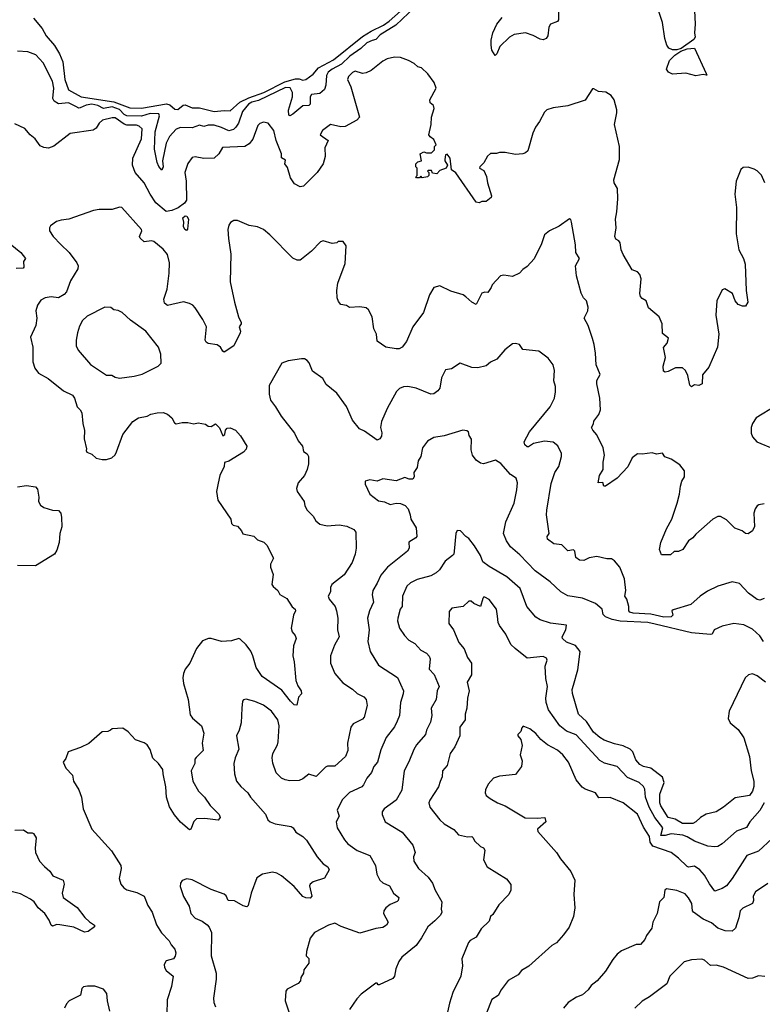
# Model space of a CAD drawing. Extents: x 1933546 to 2138868, y 524910 to 667279.
# Tile 84 of 256: x 1982469 to 1987571, y 569942 to 576705. Entities that reach past the tile are written whole.
import ezdxf

# ---------------------------------------------------------------- set-up
doc = ezdxf.new("R2010")
doc.units = 0

msp = doc.modelspace()

# ---------------------------------------------------------------- linework, layer by layer
at = {"layer": '0CON10XD'}
for points in [[(1987103.3, 576815), (1987110.6, 576675), (1987104.5, 576615), (1987110, 576585), (1987100.2, 576569.8), (1987013.7, 576506.3), (1986985, 576498.9), (1986955, 576499.4), (1986930, 576510), (1986915, 576529.2), (1986901.6, 576575), (1986884.7, 576685.3), (1986855.6, 576775)], [(1982564.4, 576715), (1982624, 576645), (1982652, 576595), (1982707.2, 576527.2), (1982741.9, 576471.9), (1982765.2, 576415), (1982779.8, 576295), (1982804.3, 576224.3), (1982892, 576175), (1983115, 576140.8), (1983225, 576100.6), (1983305, 576096.8), (1983477, 576127), (1983501.2, 576121.2), (1983535, 576091.1), (1983555, 576087.3), (1983591.9, 576118.1), (1983605, 576120), (1983655, 576098.9), (1983705, 576099.2), (1983805, 576073.6), (1983875, 576080.8), (1983915, 576078.2), (1983981.6, 576138.4), (1984042.3, 576167.7), (1984146, 576205), (1984291.9, 576278.1), (1984365, 576299.1), (1984389.3, 576299.3), (1984415, 576290.4), (1984434.4, 576295), (1984485, 576331.2), (1984521.7, 576375), (1984625, 576430.4), (1984825, 576589.1), (1984885, 576627), (1984968.6, 576668.6), (1985008.1, 576695), (1985085, 576762.8)], [(1985185, 576791.7), (1985052.3, 576667.7), (1984945, 576601.9), (1984915, 576570.2), (1984891.7, 576561.7), (1984855, 576546.7), (1984812.4, 576507.6), (1984736.7, 576455), (1984680, 576400), (1984614.9, 576365.1), (1984589.6, 576345), (1984577.2, 576322.8), (1984573, 576255), (1984563.8, 576226.2), (1984532.2, 576197.8), (1984475, 576191.5), (1984465.3, 576174.7), (1984465.3, 576125), (1984455.6, 576115), (1984415, 576114.2), (1984345, 576055.4), (1984325, 576045.7), (1984319.1, 576049.1), (1984315, 576083.3), (1984342.5, 576175), (1984344.4, 576205), (1984327, 576237), (1984295, 576239), (1984109.6, 576150.4), (1984065, 576139.3), (1984040.2, 576125), (1983999.3, 576075), (1983972.5, 575995), (1983955, 575966.7), (1983938, 575952), (1983905, 575942.9), (1983855.2, 575965.2), (1983805, 575980), (1983765, 575981.2), (1983735, 575971.8), (1983705, 575980), (1983655, 575961.8), (1983575, 575964.7), (1983545, 575953.7), (1983497.6, 575902.4), (1983475, 575857.9), (1983450.8, 575735), (1983454.7, 575695), (1983445, 575670.8), (1983425, 575697.3), (1983414.2, 575725), (1983394.3, 575815), (1983399.8, 575935), (1983429.8, 576045), (1983425, 576058.9), (1983365, 576060.7), (1983305, 576042.5), (1983205, 576045.1), (1983186.2, 576055), (1983155, 576087.5), (1983105, 576105.9), (1983045, 576095.4), (1983005, 576116.7), (1982965, 576124.1), (1982925, 576118.9), (1982885, 576098.8), (1982875, 576097.8), (1982855, 576109.5)], [(1986170, 576775), (1986170.8, 576705), (1986165, 576693.8), (1986115.6, 576674.4), (1986105.7, 576654.3), (1986097.5, 576595), (1986086.2, 576575), (1986065, 576567.5), (1986045, 576571.4), (1985997, 576597), (1985945, 576615.5), (1985865.4, 576604.6), (1985834, 576585), (1985767.8, 576522.2), (1985748.3, 576471.7), (1985735, 576460), (1985711.9, 576495), (1985709.3, 576530.7), (1985709.1, 576565), (1985719.4, 576615), (1985747.1, 576675), (1985785, 576720.6)], [(1982855, 576109.5), (1982805, 576134.3), (1982735, 576126.5), (1982705.6, 576145), (1982697.7, 576165), (1982704.4, 576234.4), (1982695, 576284), (1982629.6, 576409.6), (1982579.2, 576465), (1982525, 576485.6), (1982455, 576490)], [(1987115, 576320.5), (1987045, 576337.8), (1986955, 576332), (1986925.8, 576345), (1986914, 576365), (1986933.5, 576425), (1986969.5, 576460.5), (1987010.6, 576489.4), (1987055, 576504.4), (1987105, 576510.8), (1987186.7, 576335), (1987190, 576325), (1987185, 576323.3), (1987165, 576328.8), (1987115, 576320.5)], [(1985330, 576235), (1985317.5, 576275), (1985273, 576333), (1985230, 576375), (1985205, 576382.5), (1985180, 576405), (1985140, 576425), (1985085, 576446.2), (1985045, 576448.8), (1984995, 576436.2), (1984965, 576421.2), (1984885, 576356.2), (1984848.8, 576341.2), (1984825, 576336.2), (1984775, 576352), (1984755, 576342.5), (1984728, 576315), (1984722, 576295), (1984743.1, 576245), (1984802.9, 576035), (1984785, 576014.5), (1984705, 575972.7), (1984675, 575969.6), (1984605, 575985.6), (1984548.8, 575945), (1984533.9, 575913.9), (1984587.5, 575875), (1984565.7, 575825), (1984567.5, 575765), (1984554, 575715), (1984512, 575655), (1984418.3, 575561.7), (1984395, 575558), (1984357.7, 575577.7), (1984329.7, 575619.7), (1984309.1, 575689.1), (1984290, 575715), (1984295, 575740), (1984267.5, 575757.5), (1984267.5, 575785), (1984232.3, 575875), (1984215, 575943.8), (1984176.7, 575995), (1984145, 576000.8), (1984117.9, 575992.1), (1984105, 575978), (1984070.8, 575885), (1984045, 575852.2), (1984015, 575833.3), (1983862.2, 575827.8), (1983836.7, 575785), (1983805, 575754), (1983735, 575750.8), (1983675, 575764), (1983655, 575758.8), (1983625, 575717.5), (1983603.3, 575655), (1983613.1, 575595), (1983614.4, 575465), (1983600.5, 575445), (1983556.9, 575413.1), (1983514.6, 575394.6), (1983475, 575387.1), (1983405, 575446.7), (1983365.7, 575505.7), (1983325, 575585.8), (1983261.9, 575655), (1983244.4, 575705), (1983245.5, 575754.5), (1983305, 575887.5), (1983309.4, 575955), (1983290, 575975), (1983271.5, 575981.5), (1983205, 575981.2), (1983186.9, 575986.9), (1983125, 576031.5), (1983105, 576032.3), (1983038.8, 576015), (1983015, 575993.8), (1982995, 575960), (1982974.5, 575945.5), (1982815, 575923.8), (1982702.8, 575837.2), (1982667.1, 575822.9), (1982635, 575826.7), (1982609.3, 575839.3), (1982575, 575886.2), (1982540, 575915), (1982505, 575957.5), (1982435, 575990)], [(1987588, 575585), (1987565, 575637.5), (1987536.4, 575666.4), (1987515, 575677.5), (1987475, 575692.5), (1987439.3, 575690.7), (1987424.1, 575675.9), (1987390.8, 575595), (1987382.1, 575507.9), (1987394.4, 575415), (1987391.9, 575235), (1987410, 575125), (1987442.5, 575065), (1987454, 575025), (1987460.5, 574845), (1987471.2, 574765), (1987455, 574737.5), (1987435, 574737.5), (1987405, 574748.8), (1987385, 574773.3), (1987365.6, 574825.6), (1987315, 574857.5), (1987295, 574850), (1987258.6, 574775), (1987251.4, 574675), (1987272.5, 574545), (1987263.5, 574455), (1987205, 574317.5), (1987161.2, 574265), (1987157.5, 574205), (1987135, 574192.5), (1987105, 574196.7), (1987085, 574182.5), (1987074.4, 574195), (1987060.6, 574260.6), (1987043.8, 574295), (1987024.2, 574314.2), (1986975, 574314.3), (1986925, 574288), (1986905, 574283.8), (1986892, 574292), (1986889.2, 574325), (1986906, 574385), (1986893, 574453), (1986917, 574483), (1986927, 574517), (1986885, 574550), (1986883.8, 574615), (1986863.3, 574665), (1986790, 574725), (1986773.6, 574773.6), (1986745, 574790), (1986734.1, 574804.1), (1986728.8, 574825), (1986738, 574925), (1986730, 574955), (1986715, 574972.5), (1986677, 574987), (1986615, 575092.5), (1986602.5, 575125), (1986595, 575172.5), (1986585, 575186.7), (1986565, 575197.5), (1986559.2, 575215), (1986568.1, 575275), (1986561.9, 575335), (1986572.9, 575385), (1986579.5, 575475), (1986576.9, 575545), (1986554.4, 575585), (1986551.9, 575605), (1986589.1, 575745), (1986591.1, 575835), (1986556.9, 575985), (1986572.9, 576065), (1986570.8, 576085), (1986553.3, 576155), (1986532.5, 576185), (1986496.4, 576206.4), (1986445, 576212.5), (1986415, 576230), (1986405, 576230), (1986355, 576153.3), (1986235, 576113.3), (1986135, 576100), (1986090, 576085), (1986075, 576070), (1986040, 576005), (1986012.3, 575967.7), (1985994.2, 575925.8), (1985960, 575805), (1985945, 575790), (1985926, 575784), (1985875, 575778.8), (1985805, 575793.8), (1985766.4, 575793.6), (1985745, 575786.2), (1985705, 575786.2), (1985682.7, 575767.3), (1985658.8, 575721.2), (1985631.2, 575695), (1985628.8, 575685), (1985658.3, 575668.3), (1985677.3, 575627.3), (1985682.9, 575585), (1985710, 575495), (1985707.5, 575485), (1985675, 575457.5), (1985645, 575457.5), (1985625, 575447.5), (1985605, 575452.5), (1985465, 575653.3), (1985436.7, 575675), (1985426, 575755), (1985405, 575782.5), (1985393.6, 575776.4), (1985390, 575745), (1985390, 575735), (1985407.5, 575705), (1985400, 575685), (1985355, 575670), (1985335, 575647.5), (1985305, 575650), (1985298.3, 575668.3), (1985275, 575670), (1985270, 575665), (1985280, 575655), (1985280, 575635), (1985270, 575625), (1985235, 575620), (1985225, 575630), (1985215, 575620), (1985195, 575620), (1985190, 575625), (1985200, 575635), (1985200, 575685), (1985190, 575695), (1985190, 575715), (1985205, 575730), (1985230, 575735), (1985220, 575785), (1985245, 575797.5), (1985265, 575790), (1985298.3, 575791.7), (1985318.3, 575811.7), (1985320, 575835), (1985330, 575845), (1985315, 575882.5), (1985290, 575900), (1985280, 575915), (1985296, 575985), (1985298.8, 576035), (1985316.7, 576095), (1985312.5, 576115), (1985290, 576135), (1985286.7, 576155), (1985330, 576235)], [(1987585, 573378.6), (1987547.3, 573372.7), (1987536.2, 573365), (1987522.5, 573345), (1987513.1, 573315), (1987518.6, 573225), (1987505, 573193.3), (1987475, 573174.2), (1987456.1, 573176.1), (1987434.2, 573194.2), (1987383, 573213), (1987325, 573270), (1987285, 573292), (1987265, 573292.5), (1987232, 573275), (1987115, 573170.8), (1987095, 573145.8), (1987064.5, 573125.5), (1987025, 573066.7), (1986995, 573053.3), (1986965, 573052.5), (1986940, 573030), (1986878.3, 573028.3), (1986864.2, 573065), (1986873.1, 573115), (1986912.6, 573207.4), (1986950.9, 573275), (1986986.1, 573383.9), (1987003.3, 573445), (1987008.3, 573501.7), (1987018, 573535), (1987036, 573565), (1987036.4, 573606.4), (1987005, 573647.5), (1986945, 573687.5), (1986901.7, 573701.7), (1986885, 573727.5), (1986845, 573720), (1986815, 573730), (1986745, 573720), (1986715, 573722.5), (1986677.5, 573695), (1986647.3, 573632.7), (1986573.6, 573556.4), (1986495, 573501.2), (1986481.7, 573501.7), (1986475, 573526.2), (1986443, 573523), (1986452.2, 573575), (1986478.6, 573615), (1986477.7, 573665), (1986487.5, 573715), (1986478, 573765), (1986434.7, 573854.7), (1986406, 573885), (1986396.7, 573905), (1986411.7, 573928.3), (1986415, 573947.5), (1986447.7, 573992.3), (1986458.8, 574025), (1986455.8, 574105), (1986434.2, 574205), (1986435, 574227.5), (1986457.3, 574267.3), (1986430, 574335), (1986425.8, 574414.2), (1986417.1, 574475), (1986404.4, 574514.4), (1986374, 574605), (1986346.7, 574655), (1986372, 574705), (1986375, 574730), (1986363.8, 574775), (1986343.3, 574795), (1986326.1, 574826.1), (1986295.8, 574945), (1986287.1, 575015), (1986315.6, 575065), (1986290, 575105), (1986287.7, 575157.7), (1986260.8, 575315), (1986255, 575332.5), (1986246.4, 575336.4), (1986175, 575286.7), (1986110, 575255), (1986075, 575227.5), (1986053.8, 575165), (1986005, 575063.3), (1985955, 575008.8), (1985925, 574988.8), (1985903.3, 574965), (1985855, 574942), (1985795, 574951.2), (1985773.3, 574945), (1985716, 574885), (1985709.2, 574865), (1985685, 574831.2), (1985665, 574833.3), (1985645, 574826), (1985605, 574748.8), (1985575, 574766), (1985535, 574802), (1985515, 574814.2), (1985430.3, 574840.3), (1985355, 574876.7), (1985314.2, 574865.8), (1985284, 574815), (1985244.2, 574695), (1985169.2, 574595), (1985125.8, 574495), (1985096.2, 574455), (1985075.6, 574444.4), (1985055.7, 574444.3), (1984985, 574456.7), (1984925, 574497.5), (1984920, 574545), (1984902.3, 574582.3), (1984891.2, 574665), (1984865, 574713.3), (1984850, 574725), (1984805, 574733.3), (1984735, 574728.8), (1984715, 574742), (1984675, 574750), (1984658.8, 574768.8), (1984650, 574795), (1984647.1, 574845), (1984655.7, 574895), (1984705, 575030), (1984711.7, 575151.7), (1984691.7, 575181.7), (1984658.3, 575181.7), (1984647, 575173), (1984615, 575167.5), (1984553.9, 575186.1), (1984535, 575178.8), (1984475, 575115.8), (1984405, 575060), (1984395, 575053.3), (1984375, 575053.8), (1984345, 575066.2), (1984188.3, 575228.3), (1984144.2, 575264.2), (1984102.3, 575282.3), (1984045, 575291.2), (1983965, 575326.2), (1983940, 575325), (1983917.7, 575312.3), (1983905.9, 575294.1), (1983900, 575265), (1983902.7, 575202.7), (1983920, 575095), (1983915.8, 574905), (1983944.3, 574765), (1983972.9, 574665), (1983991.2, 574625), (1983991.2, 574615), (1983976.2, 574595), (1983986.2, 574565), (1983984, 574555), (1983940.8, 574465), (1983875, 574421.2), (1983865, 574427.5), (1983848.8, 574455), (1983825, 574472), (1983765, 574482), (1983750.6, 574490.6), (1983744.3, 574505), (1983751.9, 574595), (1983726.8, 574646.8), (1983675, 574726), (1983658, 574745), (1983636.5, 574756.5), (1983595, 574768.1), (1983485, 574742.9), (1983465, 574758), (1983458.8, 574785), (1983482.1, 574855), (1983496.2, 574965), (1983497.3, 575035), (1983485, 575093.3), (1983455, 575130), (1983390.9, 575180.9), (1983375, 575185.5), (1983325, 575180), (1983296.2, 575205), (1983291.4, 575215), (1983307.8, 575255), (1983306.5, 575265), (1983170.8, 575415), (1983155, 575418.2), (1983105, 575400.8), (1983015, 575401.2), (1982975, 575394), (1982805.8, 575334.2), (1982755, 575328.8), (1982721.7, 575318.3), (1982681.7, 575288.3), (1982673.3, 575275), (1982673.8, 575255), (1982698.8, 575215), (1982750.9, 575160.9), (1982810, 575105), (1982862, 575035), (1982870, 575015), (1982867.8, 574995), (1982818.3, 574911.7), (1982790.4, 574835), (1982775, 574817.9), (1982735, 574795.4), (1982685, 574801.8), (1982645, 574794.3), (1982615, 574778), (1982591.4, 574745), (1982580.6, 574705), (1982586, 574655), (1982580.8, 574605), (1982542.2, 574525), (1982558.5, 574455), (1982560, 574355), (1982572.3, 574312.3), (1982597.3, 574277.3), (1982665, 574240.6), (1982769.4, 574155), (1982830.8, 574125), (1982846.7, 574105), (1982863.8, 574045), (1982885.6, 574025.6), (1982897.1, 574005), (1982902.3, 573932.3), (1982913.9, 573883.9), (1982911.4, 573825), (1982928.3, 573758.3), (1982926.7, 573745), (1982930, 573735), (1982965, 573720), (1982995, 573693.3), (1983035, 573683.3), (1983065, 573683.3), (1983102.5, 573695), (1983124.1, 573715.9), (1983134.2, 573735.8), (1983177.1, 573855), (1983245.6, 573944.4), (1983285, 573970.8), (1983345, 573982), (1983370, 573995), (1983414.7, 574005.3), (1983455, 574006.8), (1983483.8, 573995), (1983515, 573971.2), (1983532, 573935), (1983545, 573930), (1983585, 573938.6), (1983625, 573939.2), (1983665, 573928.6), (1983695, 573935.7), (1983745, 573926), (1983765, 573912.5), (1983785, 573910), (1983815, 573928.8), (1983840.9, 573900.9), (1983865, 573847.5), (1983878.6, 573855), (1983884, 573885), (1983895, 573898.8), (1983915, 573902), (1983951.2, 573885), (1983986.3, 573846.3), (1984030, 573775), (1984026, 573755), (1984006.7, 573735), (1983905, 573673.3), (1983877, 573663), (1983873.8, 573635), (1983844, 573575), (1983831.7, 573521.7), (1983821.4, 573465), (1983831.4, 573405), (1983920, 573275), (1983923.3, 573245), (1983935, 573234), (1983965.9, 573225.9), (1983993.3, 573195), (1984003.1, 573173.1), (1984077.7, 573157.7), (1984103.4, 573133.4), (1984145.5, 573115.5), (1984166.4, 573096.4), (1984212.5, 573007.5), (1984192.5, 572965), (1984192.5, 572945), (1984210, 572895), (1984202.5, 572825), (1984210.7, 572810.7), (1984242.5, 572785), (1984256.1, 572756.1), (1984305, 572728.8), (1984342.1, 572672.1), (1984361.2, 572655), (1984363.8, 572645), (1984350, 572615), (1984333.8, 572525), (1984340.5, 572500.5), (1984362.5, 572475), (1984368.8, 572455), (1984350, 572405), (1984345.6, 572335), (1984355.6, 572294.4), (1984365.8, 572165), (1984380, 572130), (1984403.8, 572095), (1984406.2, 572075), (1984385, 572052.5), (1984372.5, 571997.5), (1984355, 572000), (1984328.6, 572025), (1984269.1, 572099.1), (1984134.7, 572194.7), (1984093.8, 572255), (1984072, 572335), (1984056.6, 572366.6), (1984025, 572410.8), (1983985, 572450.6), (1983975, 572454.3), (1983925, 572438.9), (1983856.6, 572433.4), (1983785, 572454.4), (1983765.7, 572454.3), (1983725, 572438.6), (1983683.8, 572386.2), (1983637.1, 572285), (1983607, 572243), (1983594.4, 572215), (1983590, 572185), (1983594.4, 572145), (1983626.7, 572035), (1983641.3, 571931.3), (1983656.7, 571906.7), (1983719.2, 571855), (1983734.4, 571805), (1983723.1, 571735), (1983728.9, 571685), (1983682.2, 571637.8), (1983671.4, 571625), (1983671.5, 571595), (1983647.5, 571545), (1983657.5, 571475), (1983696.9, 571405), (1983739.1, 571365), (1983777.7, 571307.7), (1983838.6, 571245), (1983846.7, 571225), (1983833.6, 571206.4), (1983741.2, 571218.8), (1983684.1, 571215.9), (1983665, 571197.5), (1983645.7, 571144.3), (1983635, 571141.2), (1983573.8, 571193.8), (1983532.8, 571242.8), (1983498.3, 571298.3), (1983477.1, 571365), (1983474.1, 571435), (1983453.8, 571525), (1983452.9, 571555), (1983422.7, 571595), (1983383, 571633), (1983365, 571693.1), (1983345, 571724.4), (1983325, 571737.9), (1983265, 571758.5), (1983214.4, 571814.4), (1983177.7, 571837.7), (1983105, 571833.3), (1983092.5, 571825)], [(1983615, 575257.5), (1983603.3, 575265), (1983593.8, 575285), (1983596.4, 575313.6), (1983590, 575345), (1983605, 575357.1), (1983618, 575355), (1983628.6, 575335), (1983623, 575267), (1983615, 575257.5)], [(1982366.9, 575195), (1982475.9, 575105.9), (1982508, 575065), (1982494.2, 575045), (1982498, 575005), (1982492, 574998), (1982445, 574996.9)], [(1983155, 574243.8), (1983255, 574256.2), (1983310.5, 574269.5), (1983420, 574325), (1983440, 574345), (1983438.3, 574408.3), (1983423.3, 574455), (1983336.7, 574565), (1983230.7, 574640.7), (1983173.6, 574693.6), (1983145, 574707.5), (1983115, 574712.5), (1983095, 574727.5), (1983055, 574730), (1982931.7, 574668.3), (1982901.2, 574638.8), (1982880.5, 574599.5), (1982866.7, 574555), (1982857.5, 574505), (1982857.5, 574465), (1982870, 574435), (1982955, 574336.7), (1983065, 574264), (1983103, 574263), (1983125, 574250), (1983155, 574243.8)], [(1987585, 572729.5), (1987555, 572717.1), (1987535, 572722.2), (1987475.9, 572765.9), (1987415, 572832.5), (1987365, 572844), (1987265, 572814), (1987195, 572778.8), (1987144.2, 572745.8), (1987081.2, 572688.8), (1986957.9, 572652.1), (1986950, 572645), (1986957.1, 572615), (1986946, 572604), (1986895, 572602.2), (1986805, 572620.6), (1986685, 572629), (1986662.2, 572635), (1986655.4, 572645), (1986655.5, 572675), (1986640.4, 572725), (1986627.8, 572745), (1986633.6, 572785), (1986625.5, 572865.5), (1986592, 572945), (1986555, 572988), (1986535, 573000.8), (1986502.3, 573002.3), (1986435, 573018.1), (1986381.7, 573008.3), (1986345, 572990), (1986315, 572992.9), (1986290.3, 573010.3), (1986284.2, 573054.2), (1986275, 573064), (1986235, 573057.5), (1986195, 573098.8), (1986140, 573105), (1986095.9, 573135.9), (1986092.5, 573155), (1986108, 573175), (1986089.5, 573305), (1986090.5, 573335), (1986120.9, 573519.1), (1986146.9, 573595), (1986174, 573635), (1986192.5, 573705), (1986191.4, 573725), (1986167.2, 573777.2), (1986135, 573802.9), (1986075, 573810.8), (1986000, 573795), (1985965, 573772), (1985955, 573771.2), (1985938.8, 573785), (1985936.2, 573805), (1985970.8, 573875), (1986114.3, 574045), (1986144.3, 574105), (1986150.3, 574149.7), (1986151.4, 574185), (1986138.6, 574225), (1986142.5, 574295), (1986134, 574335), (1986099.7, 574379.7), (1986035, 574428.8), (1985925, 574440), (1985903.6, 574473.6), (1985875, 574481.2), (1985855, 574478.8), (1985802.4, 574437.6), (1985746.4, 574373.6), (1985705, 574352), (1985675, 574327.5), (1985615.8, 574314.2), (1985575, 574316), (1985495, 574346.7), (1985435, 574306.7), (1985395, 574300), (1985368.1, 574245), (1985355.6, 574175), (1985342, 574155), (1985315, 574135.8), (1985293.6, 574133.6), (1985193.3, 574175), (1985135, 574185.6), (1985105.7, 574184.3), (1985079.1, 574170.9), (1985058.3, 574151.7), (1984994, 574035), (1984955.7, 573945), (1984949.2, 573905), (1984957.1, 573867.1), (1984954.2, 573845), (1984943.3, 573825), (1984925, 573816.2), (1984838.6, 573878.6), (1984804.3, 573895), (1984756.7, 573955), (1984715, 574048), (1984648.8, 574138.8), (1984575, 574200), (1984551.7, 574241.7), (1984481.9, 574291.9), (1984458.3, 574348.3), (1984445, 574363.3), (1984425, 574376.2), (1984405, 574376.7), (1984313, 574363), (1984271.2, 574345), (1984183.2, 574193.2), (1984182.7, 574132.7), (1984192.3, 574092.3), (1984227, 574047), (1984265, 573981.2), (1984358, 573865), (1984381.9, 573811.9), (1984412, 573775), (1984419.3, 573739.3), (1984444.2, 573724.2), (1984452.5, 573705), (1984452.5, 573655), (1984444, 573615), (1984425, 573573.8), (1984382.5, 573525), (1984370.8, 573485), (1984375, 573463.3), (1984423.8, 573395), (1984428.1, 573365), (1984444.5, 573335), (1984485.6, 573295), (1984503.8, 573263.8), (1984531.1, 573241.1), (1984582.1, 573227.9), (1984665, 573235.6), (1984716.8, 573226.8), (1984764.1, 573204.1), (1984778, 573185), (1984780, 573075), (1984774.2, 573035), (1984752.6, 572977.4), (1984698.6, 572891.4), (1984614.3, 572825), (1984604.4, 572805), (1984604.2, 572775), (1984589.2, 572745), (1984594.3, 572725), (1984636, 572675), (1984646.1, 572643.9), (1984655.6, 572595), (1984651.5, 572515), (1984663.1, 572465), (1984632, 572408), (1984605.6, 572335), (1984604.3, 572285), (1984634.3, 572215), (1984690.2, 572150.2), (1984756.3, 572106.3), (1984786.8, 572076.8), (1984833.1, 572053.1), (1984850, 572035), (1984856.7, 571995), (1984835.8, 571915), (1984825, 571900.8), (1984760.9, 571869.1), (1984744.4, 571845.6), (1984721.1, 571735), (1984723.1, 571685), (1984707.5, 571645), (1984635, 571577.1), (1984585, 571576.9), (1984569.1, 571570.9), (1984505, 571507.5), (1984455, 571523.8), (1984415, 571491.2), (1984389.7, 571480.3), (1984325.8, 571475.8), (1984293.2, 571483.2), (1984268.8, 571495), (1984230.9, 571530.9), (1984207.9, 571597.9), (1984204.4, 571635), (1984209.4, 571665), (1984241.2, 571725), (1984244.2, 571745), (1984252.9, 571855), (1984243.3, 571895), (1984198.6, 571955), (1984145, 571995.7), (1984085, 572022.5), (1984025, 572038.8), (1984006.4, 572033.6), (1984000, 572025), (1983994.2, 571975), (1983990, 571875), (1983976.9, 571825), (1983958.5, 571785), (1983975.7, 571695), (1983949.2, 571635), (1983939.4, 571595), (1983945.6, 571525.6), (1983959.2, 571475), (1983987.8, 571437.8), (1984036, 571395), (1984053.8, 571365), (1984156.9, 571246.9), (1984175, 571210), (1984190.8, 571195), (1984225, 571180.6), (1984335, 571163.3), (1984348.8, 571155), (1984366, 571125), (1984415, 571094.4), (1984440.2, 571070.2), (1984512.5, 570955), (1984555, 570905.6), (1984586.2, 570885), (1984596, 570865), (1984562.3, 570807.7), (1984486.1, 570783.9), (1984465, 570767.5), (1984461.2, 570755), (1984476.7, 570685), (1984465, 570670), (1984435, 570672.2), (1984415, 570683.1), (1984355, 570751.4), (1984268, 570825), (1984235, 570842.9), (1984205, 570850), (1984137.5, 570835), (1984099.5, 570810.5), (1984059.2, 570705), (1984038.8, 570621.2), (1984028.8, 570611.2), (1984005, 570617.1), (1983945, 570653.3), (1983901.2, 570655), (1983887.3, 570687.3), (1983875, 570697.5), (1983785, 570731.4), (1983655, 570797.5), (1983617, 570803), (1983585, 570792.5), (1983573.3, 570775), (1983572, 570752), (1983595, 570682.5), (1983633.1, 570615), (1983644.2, 570565), (1983675, 570533.1), (1983722.4, 570512.4), (1983756.6, 570486.6), (1983770.9, 570470.9), (1983787.1, 570435), (1983785.7, 570275), (1983819.4, 570155), (1983819.4, 570115), (1983800, 569985), (1983802.5, 569955), (1983814, 569925)], [(1987665, 574053.8), (1987529.5, 573970.5), (1987505, 573932.5), (1987496, 573905), (1987494.2, 573865), (1987505, 573840), (1987533.3, 573805), (1987655, 573754.3)], [(1987578.8, 572435), (1987555, 572472.9), (1987505, 572519.4), (1987445, 572549.4), (1987375, 572556.9), (1987295, 572538.6), (1987240, 572515), (1987226.7, 572485), (1987215, 572482.5), (1987085, 572494.2), (1986835, 572553.2), (1986785, 572563.4), (1986595, 572574.5), (1986539.2, 572585), (1986493.9, 572603.9), (1986478.8, 572618.8), (1986472, 572655), (1986425, 572695.8), (1986335, 572731.9), (1986235, 572746.9), (1986186, 572775), (1986112.8, 572842.8), (1986010.4, 572920.4), (1985905, 573028.9), (1985840.8, 573085), (1985813.1, 573125), (1985792.9, 573175), (1985809.2, 573255), (1985866.9, 573385), (1985885.6, 573475), (1985889.4, 573525), (1985879.2, 573555), (1985840.6, 573580.6), (1985775, 573656), (1985738.8, 573678.8), (1985655, 573654.2), (1985635, 573658), (1985605, 573678.8), (1985580.8, 573715), (1985570.3, 573750.3), (1985573.9, 573823.9), (1985558.3, 573848.3), (1985553.6, 573873.6), (1985541.7, 573881.7), (1985513.9, 573886.1), (1985385, 573845.8), (1985315, 573835.8), (1985270.4, 573809.6), (1985235.8, 573765), (1985224.1, 573705.9), (1985206, 573675), (1985200.5, 573629.5), (1985177.5, 573595), (1985180, 573565), (1985171.2, 573548.8), (1985145, 573548), (1985115, 573559.4), (1985055, 573536.9), (1984965, 573552), (1984925, 573535.8), (1984875, 573543.8), (1984842.5, 573535), (1984842.5, 573515), (1984875.9, 573445.9), (1984935, 573400), (1984975, 573393.8), (1985015, 573376), (1985055, 573384), (1985085, 573382.9), (1985118, 573368), (1985138.6, 573345), (1985152.9, 573305), (1985155.8, 573275), (1985192, 573215), (1985196.7, 573155), (1985190, 573145), (1985142.7, 573117.3), (1985145.6, 573075), (1985132.9, 573055), (1984995.7, 572945), (1984949.5, 572890.5), (1984925, 572834.4), (1984894.4, 572785), (1984890, 572755), (1984900, 572705), (1984871.6, 572645), (1984857.7, 572595), (1984870.4, 572515), (1984861.5, 572435), (1984878.1, 572365), (1984935, 572272.5), (1985065, 572185.7), (1985105.4, 572095.4), (1985104.4, 572075), (1985084.4, 572015), (1985079.4, 571925), (1985062.5, 571887.5), (1985045, 571847.1), (1984988.1, 571775), (1984951.1, 571688.9), (1984926.9, 571605), (1984901.4, 571575), (1984887.1, 571535), (1984853.1, 571495), (1984831.7, 571448.3), (1984818.8, 571435), (1984735, 571395.6), (1984685, 571346), (1984650.8, 571275), (1984664.4, 571235), (1984644.2, 571194.2), (1984650.8, 571155), (1984700.7, 571070.7), (1984724.5, 571044.5), (1984788, 570998), (1984874.5, 570964.5), (1984913.5, 570895), (1984923.5, 570835), (1984944.4, 570795), (1984965, 570776.9), (1985010, 570755), (1985037.5, 570705), (1985073.3, 570675), (1985070, 570655), (1985062.3, 570647.7), (1985013.6, 570626.4), (1984983.8, 570605), (1984970, 570585), (1984968.8, 570565), (1985000.6, 570505), (1984989.4, 570485), (1984965, 570469.1), (1984917.1, 570462.9), (1984805, 570431.4), (1984677.1, 570477.1), (1984635, 570499.4), (1984590, 570485), (1984494.2, 570435.8), (1984464.1, 570395.9), (1984440, 570305), (1984437.5, 570275), (1984456.4, 570256.4), (1984456.2, 570225), (1984422.3, 570177.7), (1984420, 570155), (1984401.2, 570125), (1984397.7, 570102.3), (1984383.3, 570085), (1984307.5, 570045), (1984298.3, 570031.7), (1984292, 569965), (1984335, 569841.2)], [(1982455, 573495.4), (1982515, 573506.2), (1982577.5, 573497.5), (1982591.2, 573481.2), (1982601.1, 573425), (1982599.1, 573395), (1982611.1, 573371.1), (1982634, 573354), (1982693.8, 573335), (1982735, 573332.9), (1982750.7, 573315), (1982755.4, 573285), (1982758.3, 573221.7), (1982743.7, 573176.3), (1982740, 573115), (1982725, 573060.8), (1982707.2, 573032.8), (1982577, 572953), (1982455, 572955.8)], [(1987593.6, 572153.6), (1987535, 572198), (1987505, 572211.2), (1987477.5, 572205), (1987453.8, 572185), (1987344.5, 571955.5), (1987336, 571905), (1987350, 571875), (1987405, 571828.6), (1987445, 571771.2), (1987483.6, 571643.7), (1987495.7, 571545), (1987513.4, 571475), (1987512.3, 571437.7), (1987503.5, 571405), (1987483.1, 571376.9), (1987385, 571360), (1987305, 571295.6), (1987255, 571263.3), (1987185, 571246.9), (1987146, 571225), (1987115.4, 571194.6), (1987095, 571183.6), (1987022.7, 571182.7), (1986973.6, 571213.6), (1986925, 571226.1), (1986874.1, 571304.1), (1986866.6, 571326.6), (1986867, 571385), (1986896.8, 571465), (1986885, 571503.1), (1986805, 571564.7), (1986755, 571575.8), (1986728.8, 571588.8), (1986701.4, 571621.4), (1986682.5, 571675), (1986664.5, 571695), (1986615, 571718.4), (1986555, 571730.3), (1986485, 571756.5), (1986454.2, 571774.2), (1986411.6, 571811.6), (1986364, 571885), (1986309.1, 571935), (1986266.7, 572076.7), (1986265.4, 572105), (1986273.8, 572135), (1986305, 572238.8), (1986319.8, 572365), (1986287.6, 572407.6), (1986225, 572428.9), (1986199.4, 572455), (1986196.5, 572465), (1986220.8, 572515), (1986225.4, 572545.4), (1986115, 572560), (1986045, 572583.1), (1986015, 572600.8), (1985954.4, 572675), (1985907.4, 572797.4), (1985815, 572878.5), (1985695, 572949.6), (1985652, 572982), (1985634.4, 573025), (1985595, 573090), (1985555, 573140.8), (1985533.8, 573155), (1985497.5, 573195), (1985475, 573196.7), (1985466, 573175), (1985453.1, 573055), (1985450.9, 573035), (1985442.9, 573025), (1985392.5, 572985), (1985353.7, 572926.3), (1985330, 572905), (1985294.6, 572885.4), (1985199.8, 572860.2), (1985154, 572836), (1985129.4, 572815), (1985099.1, 572745), (1985096, 572675), (1985084, 572655), (1985067.5, 572595), (1985065.8, 572575), (1985078, 572525), (1985112, 572475), (1985143.7, 572443.7), (1985185, 572420.8), (1985225, 572374.3), (1985263.8, 572353.8), (1985282.9, 572332.9), (1985288.2, 572315), (1985283.3, 572245), (1985316.2, 572206.2), (1985351.9, 572125), (1985338, 572095), (1985330, 572035), (1985295.6, 571975), (1985301.1, 571925), (1985291.1, 571878.9), (1985264.2, 571825), (1985256.9, 571795), (1985195.5, 571725), (1985176.9, 571693.1), (1985143.6, 571606.4), (1985110, 571545), (1985095, 571413.8), (1985055, 571344.3), (1984972.9, 571285), (1984960, 571265), (1984958.6, 571245), (1984980, 571195), (1985096, 571125), (1985170, 571035), (1985187.1, 570985), (1985174.3, 570954.3), (1985177.5, 570925), (1985209.2, 570875), (1985275, 570814), (1985304.5, 570774.5), (1985323.1, 570725), (1985368.6, 570645), (1985364.2, 570594.2), (1985370, 570575), (1985360, 570555), (1985321.2, 570515), (1985272.2, 570475), (1985230.9, 570399.1), (1985193.3, 570345), (1985095.5, 570264.5), (1985074.4, 570235), (1985054.2, 570185), (1985043.9, 570136.1), (1985031.7, 570118.3), (1984940, 570075), (1984932.5, 570075), (1984925, 570087.5), (1984915, 570086.7), (1984815, 570011.2), (1984785, 569980), (1984734, 569905)], [(1987584.7, 571325), (1987555, 571272.7), (1987484.7, 571195.3), (1987462.6, 571157.4), (1987395, 571130), (1987295.6, 571045), (1987265, 571026.7), (1987245, 571022.5), (1987197.2, 571027.2), (1987105, 571063.2), (1987055, 571092.9), (1987025, 571102.6), (1986945, 571113.7), (1986905, 571102.2), (1986875, 571102.5), (1986887.3, 571155), (1986833.9, 571223.9), (1986794.8, 571295), (1986769.2, 571365), (1986765, 571420), (1986755, 571438.5), (1986725, 571465.4), (1986645, 571500.4), (1986575, 571575.5), (1986487.9, 571597.9), (1986455, 571617.5), (1986292.9, 571792.9), (1986225, 571818.7), (1986180.8, 571855), (1986103.5, 571965), (1986086.5, 572015), (1986084.6, 572045.4), (1986095.5, 572125), (1986085, 572180), (1986079.5, 572265), (1986092.5, 572305), (1986089.7, 572319.7), (1986065, 572331.9), (1985955, 572320), (1985873.1, 572385), (1985844, 572414), (1985809.4, 572485), (1985765.6, 572545), (1985756.9, 572565), (1985751.2, 572608.8), (1985745.4, 572655.4), (1985695, 572721.4), (1985665, 572738.1), (1985655, 572737.5), (1985650.2, 572729.8), (1985635, 572673.3), (1985588.8, 572695), (1985570.3, 572710.3), (1985555, 572712), (1985515, 572674), (1985437.9, 572662.1), (1985420.4, 572639.6), (1985417.2, 572557.2), (1985449.2, 572515), (1985486.7, 572426.7), (1985523.6, 572383.6), (1985545.7, 572325), (1985574.2, 572285), (1985574.3, 572205), (1985544.5, 572155), (1985557.1, 572095), (1985545.5, 572045), (1985541.8, 571975), (1985530, 571935), (1985530, 571895), (1985494.3, 571845), (1985493.8, 571785), (1985459.3, 571710.7), (1985427.1, 571665), (1985405, 571583.3), (1985374, 571545), (1985372, 571505), (1985357.6, 571472.4)], [(1983092.5, 571825), (1983075, 571816.2), (1983035, 571813.3), (1982945, 571733.8), (1982887.5, 571705), (1982802.5, 571675), (1982785, 571630), (1982767.5, 571605), (1982786.2, 571565), (1982831.2, 571515), (1982839.2, 571475), (1982875.6, 571415), (1982892.9, 571365), (1982904.6, 571284.6), (1982965.6, 571145.6), (1983100.8, 570995), (1983164.2, 570895), (1983166, 570875), (1983153.1, 570805), (1983165, 570766.7), (1983185, 570741.2), (1983205, 570728), (1983275, 570710.8), (1983325, 570683.8), (1983350.3, 570620.3), (1983380, 570575), (1983408.3, 570488.3), (1983443.1, 570433.1), (1983495, 570378.8), (1983509.3, 570349.3), (1983535, 570320), (1983541.8, 570295), (1983538.2, 570271.8), (1983525.6, 570254.4), (1983475, 570241.2), (1983460.8, 570215), (1983464, 570195), (1983476, 570175), (1983524, 570134), (1983512.7, 570065), (1983482.7, 569972.7), (1983480.9, 569870.9)], [(1987640.2, 571079.8), (1987545, 570994.5), (1987465.7, 570965), (1987364.4, 570805), (1987324.7, 570755.3), (1987295, 570736.5), (1987245, 570720), (1987208.7, 570768.7), (1987175, 570828.9), (1987142.2, 570865), (1987105, 570891.8), (1987065, 570884.4), (1987055, 570889.4), (1986996, 570946), (1986945, 570984.4), (1986818.2, 571028.2), (1986801.1, 571055), (1986795.3, 571095), (1986755, 571158.1), (1986715, 571247.5), (1986615, 571325.6), (1986525, 571362), (1986449.2, 571359.2), (1986425.4, 571395.4), (1986355, 571419.2), (1986332.6, 571432.6), (1986293.4, 571483.4), (1986239.1, 571605), (1986200.9, 571655), (1986165, 571687.8), (1986095, 571724.4), (1986050.8, 571760.8), (1986015, 571802.9), (1985973.3, 571835), (1985927.5, 571852.5), (1985918.3, 571841.7), (1985912.5, 571815), (1985892.5, 571795), (1985892.5, 571785), (1985911.7, 571761.7), (1985920.7, 571720.7), (1985908.8, 571655), (1985921.2, 571615), (1985916.7, 571575), (1985875, 571520), (1985765, 571508), (1985723.8, 571495), (1985687.5, 571455), (1985668.8, 571415), (1985666.2, 571395), (1985675, 571376.7), (1985702.5, 571355), (1985752.5, 571325), (1985805, 571306), (1985942.2, 571222.2), (1986025, 571219.7), (1986076.2, 571225), (1986083.3, 571195), (1986026.2, 571145), (1986028.8, 571128.8), (1986158, 570985), (1986185, 570941.2), (1986255, 570853.3), (1986284, 570795), (1986277.1, 570695), (1986282.5, 570605), (1986274, 570545), (1986245, 570472.5), (1986205, 570418), (1986156.7, 570365), (1986125, 570346.2), (1985966.8, 570203.2), (1985917, 570173), (1985893.3, 570145), (1985826.2, 570105), (1985778.3, 570041.7), (1985757.4, 570002.6), (1985712, 569975), (1985673.2, 569876.8)], [(1985357.6, 571472.4), (1985347.1, 571435), (1985288, 571345), (1985280, 571325), (1985286.2, 571295), (1985355, 571210), (1985385, 571182.5), (1985451.7, 571141.7), (1985485, 571106.2), (1985545, 571092.9), (1985575, 571094), (1985585, 571086.2), (1985593.3, 571065), (1985635, 571026.7), (1985655, 571016.7), (1985665, 571000), (1985656.7, 570935), (1985680, 570885), (1985814.1, 570804.1), (1985843.8, 570765), (1985843.8, 570725), (1985830, 570695), (1985761.2, 570625), (1985720.3, 570559.7), (1985703.8, 570545), (1985695, 570512.5), (1985639.7, 570460.3), (1985605, 570403.3), (1985565, 570381.2), (1985553.6, 570366.4), (1985507.5, 570255), (1985511.4, 570205), (1985500, 570135), (1985446.2, 570023.8), (1985421.5, 569948.5), (1985393.2, 569816.8)], [(1982435, 571137.5), (1982495, 571140), (1982525, 571120), (1982555, 571120), (1982564, 571114), (1982582, 571085), (1982574.2, 571015), (1982576.7, 570985), (1982604, 570925), (1982638.9, 570888.9), (1982675, 570856.7), (1982696.7, 570825), (1982768.8, 570795), (1982773.6, 570766.4), (1982760, 570705), (1982768.8, 570675), (1982865, 570606.2), (1982917.4, 570537.4), (1982947.8, 570507.8), (1982983.3, 570485), (1982982.5, 570475), (1982938.7, 570441.3), (1982915, 570437.8), (1982841.3, 570471.3), (1982745, 570488.6), (1982725, 570489.2), (1982695, 570479.2), (1982684.6, 570484.6), (1982670.8, 570520.8), (1982642.7, 570565), (1982596.7, 570605), (1982569.4, 570645), (1982544.3, 570665), (1982475, 570701.8), (1982373.3, 570725)], [(1987608.5, 570771.5), (1987524.3, 570715), (1987508.8, 570685), (1987510, 570655), (1987503.8, 570635), (1987438.3, 570601.7), (1987419.4, 570585), (1987410.5, 570535), (1987395.4, 570494.6), (1987386.2, 570463.8), (1987365, 570444.2), (1987317, 570447), (1987266.7, 570465), (1987222.1, 570502.1), (1987165, 570525.7), (1987099.2, 570575), (1987091.4, 570585), (1987087.1, 570635), (1987065, 570674.3), (1987040.6, 570700.6), (1986985, 570724.2), (1986914.1, 570735.9), (1986902, 570725), (1986893.8, 570675), (1986864.1, 570645.9), (1986848, 570565), (1986819.2, 570505), (1986812, 570465), (1986776, 570415), (1986765, 570386.2), (1986735, 570352.5), (1986705, 570352), (1986605, 570308.8), (1986575, 570286.2), (1986545, 570250), (1986495, 570170), (1986437, 570103), (1986395, 570070), (1986375, 570042), (1986335, 570006.2), (1986295, 569991.2), (1986236.7, 569955), (1986205.7, 569914.3)], [(1987588.3, 570131.7), (1987545, 570138), (1987505, 570120.8), (1987475, 570120), (1987305, 570196.5), (1987255, 570210.6), (1987215, 570208.6), (1987175, 570245.7), (1987155, 570250.8), (1987085, 570248), (1987035, 570233.8), (1986936, 570135), (1986915, 570081.4), (1986797.2, 569992.8), (1986745, 569964.4), (1986696.7, 569915)], [(1983089.2, 569895), (1983073.3, 569966.7), (1983066.7, 570015), (1983045, 570046.7), (1982985, 570067.5), (1982935, 570067.5), (1982908.3, 570061.7), (1982895, 570050), (1982886.4, 570003.6), (1982810, 569965), (1982790, 569945), (1982777.5, 569915)]]:
    msp.add_lwpolyline(points, dxfattribs=at)

doc.saveas('drawing.dxf')
